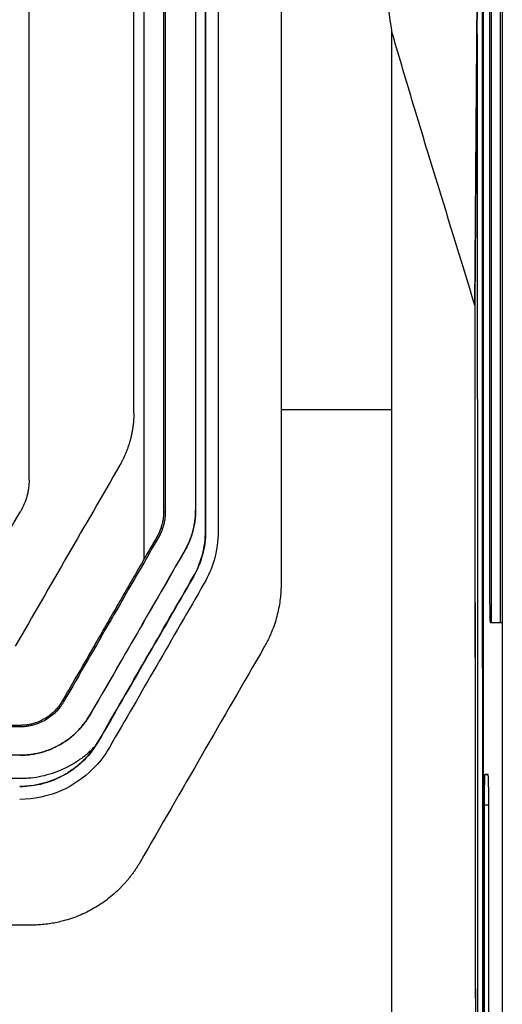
# Model space of a CAD drawing. Header units: millimetres. Extents: x -1263 to 1500, y -1080 to 1468.
# Tile 95 of 166: x 337 to 383, y 126 to 220. Entities that reach past the tile are written whole.
import ezdxf

# ---------------------------------------------------------------- set-up
doc = ezdxf.new("R2010")
doc.units = ezdxf.units.MM

msp = doc.modelspace()

# ---------------------------------------------------------------- linework, layer by layer
at = {"color": 7, "linetype": 'Continuous', "lineweight": 25}
for p, q in [((383.377, 463.305), (383.377, -185.695)), ((380.762, 193.041), (381.178, 249.855)), ((380.801, 193.194), (381.176, 244.459)), ((382.36, 162.822), (382.36, 243.787)), ((383.163, 243.801), (383.163, 162.808)), ((382.164, 240.805), (382.164, 165.805)), ((362.259, 183.113), (372.8, 183.113)), ((351.21, 173.33), (351.048, 173.33)), ((354.104, 173.525), (354.107, 173.525)), ((350.564, 170.921), (350.425, 171.001)), ((355.059, 171.514), (355.048, 171.514)), ((353.073, 169.666), (353.07, 169.668)), ((353.891, 167.155), (353.881, 167.161)), ((382.217, 162.805), (383.36, 162.805)), ((382.36, 162.822), (383.163, 162.808)), ((383.163, 162.808), (383.36, 162.805)), ((383.36, 162.805), (383.36, -186.678)), ((337.361, 152.841), (279.496, 152.84)), ((337.361, 152.841), (337.361, 152.982)), ((344.838, 151.474), (344.827, 151.48)), ((337.359, 150.14), (279.465, 150.14)), ((337.359, 150.136), (279.465, 150.136)), ((337.359, 150.136), (337.359, 150.14)), ((382.032, 148.305), (381.701, 148.305)), ((338.403, 133.928), (278.311, 133.928))]:
    msp.add_line(p, q, dxfattribs=at)
at = {"color": 250, "linetype": 'Continuous', "lineweight": 25}
for p, q in [((381.7, 148.299), (382.032, 148.305)), ((381.649, 145.398), (382.085, 145.398))]:
    msp.add_line(p, q, dxfattribs=at)
at = {"color": 7, "linetype": 'Continuous', "lineweight": 25, "flags": 128}
for points in [[(341.53, 155.273), (341.46, 155.315), (341.404, 155.348)], [(344.022, 153.995), (344.023, 153.994), (344.024, 153.993)]]:
    msp.add_lwpolyline(points, dxfattribs=at)
at = {"color": 7, "linetype": 'Continuous', "lineweight": 25}
for centre, major_axis, ratio, start_param, end_param in [((423.067, 218.648), (0, 2380), 0.017455, 1.556198, 1.63122), ((423.067, 218.648), (0, 2379), 0.017455, 1.556546, 1.728872), ((852.235, 188.149), (-223.637, 1196.92), 0.384173, 1.446803, 1.473162)]:
    msp.add_ellipse(centre, major_axis=major_axis, ratio=ratio, start_param=start_param, end_param=end_param, dxfattribs=at)
for points, knots in [([(351.207, 360.547), (351.207, 329.684), (351.208, 298.524), (351.209, 235.991), (351.209, 204.618), (351.21, 173.33)], [0, 0, 0, 0, 0.5, 0.5, 1, 1, 1, 1]), ([(348.209, 182.818), (348.208, 203.899), (348.208, 225.024), (348.207, 267.189), (348.207, 288.228), (348.207, 309.138)], [0, 0, 0, 0, 0.5, 0.5, 1, 1, 1, 1]), ([(351.029, 309.138), (351.03, 308.206), (351.031, 306.353), (351.032, 303.589), (351.033, 300.857), (351.034, 298.158), (351.035, 295.491), (351.036, 292.857), (351.037, 290.255), (351.038, 287.686), (351.039, 285.15), (351.04, 282.646), (351.041, 280.176), (351.041, 277.738), (351.043, 273.302), (351.044, 266.85), (351.046, 258.365), (351.048, 249.868), (351.049, 242.455), (351.05, 236.131), (351.051, 230.901), (351.051, 225.669), (351.051, 220.436), (351.051, 215.202), (351.052, 209.968), (351.051, 204.733), (351.051, 199.498), (351.051, 194.263), (351.051, 189.029), (351.05, 183.795), (351.049, 178.561), (351.049, 175.074), (351.048, 173.33)], [0, 0, 0, 0, 0.020727, 0.041205, 0.061432, 0.08141, 0.101138, 0.120618, 0.139847, 0.158828, 0.17756, 0.196043, 0.214277, 0.232262, 0.249999, 0.312433, 0.374909, 0.43743, 0.499998, 0.538438, 0.576878, 0.615321, 0.653766, 0.692214, 0.730666, 0.769123, 0.807585, 0.846053, 0.884528, 0.92301, 0.961501, 1, 1, 1, 1]), ([(349.172, 308.87), (349.172, 307.42), (349.172, 305.972), (349.172, 303.072), (349.172, 298.72), (349.172, 288.555), (349.172, 279.823), (349.172, 262.341), (349.172, 250.662), (349.173, 215.593), (349.174, 192.173), (349.175, 168.83)], [0, 0, 0, 0, 0.03125, 0.03125, 0.0625, 0.125, 0.25, 0.25, 0.5, 0.5, 1, 1, 1, 1]), ([(354.104, 259.925), (354.104, 252.732), (354.104, 245.535), (354.104, 231.134), (354.104, 223.931), (354.104, 202.322), (354.104, 187.916), (354.104, 173.525)], [0, 0, 0, 0, 0.25, 0.25, 0.5, 0.5, 1, 1, 1, 1]), ([(354.107, 259.925), (354.107, 252.731), (354.107, 245.534), (354.107, 231.134), (354.107, 223.93), (354.107, 202.322), (354.107, 187.916), (354.107, 173.525)], [0, 0, 0, 0, 0.25, 0.25, 0.5, 0.5, 1, 1, 1, 1]), ([(355.048, 171.514), (355.049, 186.226), (355.049, 200.955), (355.05, 230.416), (355.051, 245.14), (355.052, 259.851)], [0, 0, 0, 0, 0.5, 0.5, 1, 1, 1, 1]), ([(356.259, 259.851), (356.259, 236.377), (356.259, 212.842), (356.259, 184.266), (356.259, 179.284), (356.259, 173.371), (356.259, 172.442), (356.259, 171.514)], [0.7060925, 0.7060925, 0.7060925, 0.7060925, 0.9411624, 0.9411624, 0.9907634, 0.9907634, 1, 1, 1, 1]), ([(381.557, 82.436), (381.53, 109.896), (381.51, 137.378), (381.489, 192.372), (381.486, 219.879), (381.492, 247.382)], [0, 0, 0, 0, 0.5, 0.5, 1, 1, 1, 1]), ([(338.209, 176.425), (338.209, 177.324), (338.209, 179.12), (338.209, 181.816), (338.209, 184.512), (338.209, 187.207), (338.209, 189.903), (338.208, 192.6), (338.208, 195.296), (338.208, 197.993), (338.208, 200.69), (338.208, 203.387), (338.208, 206.084), (338.208, 208.781), (338.208, 211.479), (338.208, 214.177), (338.208, 216.875), (338.208, 219.573), (338.208, 222.272), (338.208, 224.97), (338.208, 226.769), (338.208, 227.669)], [0, 0, 0, 0, 0.05265, 0.105293, 0.15793, 0.210563, 0.263191, 0.315817, 0.368439, 0.42106, 0.47368, 0.5263, 0.578921, 0.631543, 0.684167, 0.736794, 0.789424, 0.842059, 0.8947, 0.947347, 1, 1, 1, 1]), ([(380.762, 193.041), (379.434, 197.414), (378.083, 201.755), (376.078, 208.297), (375.413, 210.484), (374.098, 214.875), (373.446, 217.08), (372.803, 219.296)], [0, 0, 0, 0, 0.5, 0.5, 0.75, 0.75, 1, 1, 1, 1]), ([(380.99, 218.966), (380.989, 216.053), (380.988, 200.752), (380.996, 170.338), (381.014, 129.791), (381.04, 101.658), (381.052, 88.619)], [0, 0, 0, 0, 0.06701, 0.351984, 0.699664, 1, 1, 1, 1]), ([(380.762, 193.041), (380.762, 189.751), (380.762, 184.83), (380.766, 153.114), (380.796, 124.787), (380.847, 98.169)], [0.2994781, 0.2994781, 0.2994781, 0.2994781, 0.3553242, 0.3829184, 0.8360594, 0.8360594, 0.8360594, 0.8360594]), ([(380.89, 93.817), (380.886, 95.855), (380.882, 97.893), (380.874, 101.97), (380.863, 108.088), (380.853, 114.212), (380.835, 126.469), (380.825, 134.653), (380.81, 151.034), (380.804, 159.23), (380.799, 171.531), (380.798, 175.632), (380.797, 183.834), (380.797, 187.935), (380.797, 192.036)], [0, 0, 0, 0, 0.0625, 0.0625, 0.125, 0.25, 0.25, 0.5, 0.5, 0.75, 0.75, 0.875, 0.875, 1, 1, 1, 1]), ([(348.209, 182.818), (348.208, 182.708), (348.205, 182.489), (348.189, 182.16), (348.162, 181.833), (348.124, 181.506), (348.076, 181.181), (348.016, 180.857), (347.947, 180.536), (347.867, 180.219), (347.777, 179.905), (347.677, 179.596), (347.568, 179.29), (347.448, 178.987), (347.319, 178.689), (347.179, 178.394), (347.03, 178.103), (346.923, 177.913), (346.869, 177.818)], [0, 0, 0, 0, 0.062972, 0.125802, 0.188559, 0.251311, 0.314138, 0.376986, 0.439722, 0.502215, 0.564453, 0.626553, 0.688581, 0.750605, 0.81269, 0.874906, 0.93732, 1, 1, 1, 1]), ([(338.157, 175.64), (338.148, 175.575), (338.129, 175.445), (338.094, 175.251), (338.052, 175.058), (338.019, 174.931), (338.003, 174.868)], [0, 0, 0, 0, 0.250173, 0.50005, 0.749902, 1, 1, 1, 1]), ([(351.048, 173.33), (351.048, 173.263), (351.046, 173.129), (351.031, 172.929), (351.008, 172.728), (350.977, 172.528), (350.937, 172.329), (350.888, 172.132), (350.832, 171.936), (350.768, 171.742), (350.695, 171.551), (350.614, 171.364), (350.525, 171.179), (350.459, 171.06), (350.425, 171.001)], [0, 0, 0, 0, 0.082247, 0.164769, 0.247565, 0.330619, 0.413903, 0.497375, 0.580973, 0.664649, 0.748386, 0.832181, 0.916044, 1, 1, 1, 1]), ([(351.21, 173.33), (351.209, 173.261), (351.207, 173.123), (351.192, 172.917), (351.169, 172.709), (351.136, 172.5), (351.093, 172.291), (351.025, 172.013), (350.919, 171.675), (350.762, 171.285), (350.63, 171.041), (350.564, 170.921)], [0, 0, 0, 0, 0.081636, 0.163798, 0.246654, 0.330365, 0.415089, 0.500978, 0.670784, 0.836702, 1, 1, 1, 1]), ([(353.07, 169.668), (353.118, 169.752), (353.212, 169.92), (353.342, 170.178), (353.462, 170.44), (353.572, 170.706), (353.673, 170.976), (353.763, 171.25), (353.863, 171.598), (353.962, 172.02), (354.043, 172.518), (354.095, 173.02), (354.101, 173.357), (354.104, 173.525)], [0, 0, 0, 0, 0.071668, 0.143093, 0.214374, 0.285611, 0.356905, 0.428356, 0.500064, 0.625298, 0.750007, 0.874729, 1, 1, 1, 1]), ([(354.107, 173.525), (354.106, 173.429), (354.104, 173.236), (354.087, 172.948), (354.061, 172.661), (354.023, 172.375), (353.975, 172.091), (353.916, 171.808), (353.829, 171.457), (353.703, 171.042), (353.525, 170.57), (353.318, 170.109), (353.155, 169.814), (353.073, 169.666)], [0, 0, 0, 0, 0.071676, 0.143106, 0.214391, 0.285631, 0.356926, 0.428376, 0.500082, 0.625319, 0.750026, 0.87474, 1, 1, 1, 1]), ([(353.881, 167.161), (354.263, 167.821), (354.551, 168.53), (354.944, 170.002), (355.048, 170.751), (355.048, 171.514)], [0, 0, 0, 0, 0.5, 0.5, 1, 1, 1, 1]), ([(355.059, 171.514), (355.059, 170.751), (354.954, 169.992), (354.558, 168.518), (354.273, 167.816), (353.891, 167.155)], [0, 0, 0, 0, 0.5, 0.5, 1, 1, 1, 1]), ([(356.259, 171.514), (356.259, 170.574), (356.124, 169.64), (355.642, 167.981), (355.329, 167.245), (354.93, 166.555)], [0.68881422, 0.68881422, 0.68881422, 0.68881422, 0.69816023, 0.69816023, 0.70609252, 0.70609252, 0.70609252, 0.70609252]), ([(349.175, 168.83), (348.851, 168.269), (348.204, 167.146), (347.233, 165.46), (346.261, 163.774), (345.289, 162.088), (344.318, 160.402), (343.022, 158.155), (342.052, 156.471), (341.404, 155.348)], [0, 0, 0, 0, 0.124911, 0.249881, 0.374911, 0.500001, 0.625144, 0.750001, 1, 1, 1, 1]), ([(354.93, 166.555), (351.909, 161.322), (348.89, 156.092), (345.868, 150.866), (345.868, 150.866), (345.868, 150.866)], [0.62868786, 0.62868786, 0.62868786, 0.62868786, 0.68881409, 0.68881409, 0.68881422, 0.68881422, 0.68881422, 0.68881422]), ([(362.259, 166.464), (362.258, 166.359), (362.257, 166.15), (362.244, 165.837), (362.224, 165.524), (362.195, 165.211), (362.14, 164.745), (362.038, 164.128), (361.861, 163.364), (361.633, 162.612), (361.387, 161.956), (361.14, 161.395), (360.909, 160.923), (360.737, 160.617), (360.652, 160.464)], [0, 0, 0, 0, 0.049985, 0.09992, 0.149838, 0.199773, 0.24976, 0.373999, 0.49824, 0.623621, 0.749002, 0.832695, 0.916308, 1, 1, 1, 1]), ([(382.164, 165.805), (382.164, 165.412), (382.166, 165.02), (382.171, 164.294), (382.175, 163.961), (382.185, 163.406), (382.19, 163.184), (382.203, 162.883), (382.21, 162.805), (382.217, 162.805)], [0, 0, 0, 0, 0.392699, 0.392699, 0.785398, 0.785398, 1.178097, 1.178097, 1.570796, 1.570796, 1.570796, 1.570796]), ([(341.404, 155.348), (341.321, 155.213), (341.155, 154.945), (340.863, 154.565), (340.519, 154.217), (340.133, 153.896), (339.784, 153.664), (339.486, 153.498), (339.24, 153.379), (338.95, 153.261), (338.615, 153.152), (338.237, 153.062), (337.814, 152.996), (337.517, 152.987), (337.361, 152.982)], [0, 0, 0, 0, 0.096326, 0.19276, 0.29188, 0.394498, 0.499365, 0.547163, 0.602821, 0.666654, 0.738559, 0.817795, 0.904709, 1, 1, 1, 1]), ([(341.53, 155.273), (341.47, 155.176), (341.36, 154.997), (341.122, 154.651), (340.781, 154.259), (340.307, 153.841), (339.784, 153.485), (339.218, 153.201), (338.683, 153.018), (338.201, 152.91), (337.782, 152.852), (337.501, 152.845), (337.361, 152.841)], [0, 0, 0, 0, 0.067787, 0.125109, 0.249298, 0.374889, 0.499533, 0.62409, 0.749528, 0.833596, 0.916868, 1, 1, 1, 1]), ([(337.359, 150.14), (337.454, 150.141), (337.644, 150.143), (337.93, 150.16), (338.215, 150.186), (338.499, 150.224), (338.783, 150.272), (339.066, 150.332), (339.579, 150.458), (340.311, 150.706), (341.218, 151.156), (342.06, 151.718), (342.818, 152.386), (343.37, 153.017), (343.761, 153.562), (343.935, 153.85), (344.022, 153.995)], [0, 0, 0, 0, 0.035426, 0.070841, 0.106294, 0.141835, 0.177516, 0.213385, 0.24949, 0.374296, 0.499839, 0.625457, 0.750208, 0.87474, 0.937153, 1, 1, 1, 1]), ([(344.024, 153.993), (343.937, 153.848), (343.764, 153.56), (343.373, 153.016), (342.822, 152.386), (342.065, 151.718), (341.224, 151.156), (340.318, 150.705), (339.517, 150.434), (338.861, 150.28), (338.362, 150.198), (337.861, 150.146), (337.526, 150.14), (337.359, 150.136)], [0, 0, 0, 0, 0.062825, 0.125169, 0.249421, 0.374036, 0.499631, 0.624994, 0.749727, 0.812926, 0.875526, 0.937793, 1, 1, 1, 1]), ([(337.361, 152.982), (336.719, 152.981), (335.435, 152.979), (333.509, 152.976), (331.581, 152.974), (329.654, 152.972), (327.726, 152.97), (325.797, 152.968), (323.868, 152.967), (321.939, 152.965), (320.009, 152.964), (318.078, 152.963), (316.148, 152.962), (314.216, 152.961), (312.285, 152.961), (310.352, 152.96), (307.857, 152.96), (304.8, 152.961), (301.18, 152.961), (297.563, 152.963), (293.946, 152.965), (290.332, 152.968), (286.719, 152.972), (283.107, 152.976), (280.701, 152.979), (279.498, 152.981)], [0, 0, 0, 0, 0.033359, 0.066711, 0.100057, 0.1334, 0.166739, 0.200076, 0.233411, 0.266746, 0.300082, 0.33342, 0.36676, 0.400104, 0.433453, 0.466808, 0.50017, 0.562671, 0.625152, 0.68762, 0.750081, 0.812543, 0.875013, 0.937496, 1, 1, 1, 1]), ([(344.838, 151.474), (344.444, 150.82), (343.992, 150.215), (343.194, 149.408), (342.905, 149.154), (342.301, 148.691), (341.986, 148.482), (341.332, 148.106), (340.993, 147.94), (340.29, 147.649), (339.925, 147.526), (338.827, 147.23), (338.078, 147.126), (337.311, 147.125)], [0, 0, 0, 0, 0.25, 0.25, 0.375, 0.375, 0.5, 0.5, 0.625, 0.625, 0.75, 0.75, 1, 1, 1, 1]), ([(279.445, 147.938), (286.081, 147.938), (297.457, 147.937), (312.339, 147.938), (322.767, 147.938), (329.32, 147.938), (332.924, 147.937), (334.798, 147.937), (336.067, 147.938), (336.888, 147.938), (337.325, 147.938), (337.68, 147.94), (338.281, 147.969), (339.165, 148.086), (340.204, 148.337), (341.21, 148.699), (342.171, 149.167), (342.913, 149.635), (343.461, 150.043), (343.839, 150.354), (344.202, 150.683), (344.429, 150.916), (344.543, 151.033)], [0, 0, 0, 0, 0.301831, 0.517429, 0.676887, 0.776143, 0.815461, 0.840822, 0.861379, 0.873161, 0.878171, 0.881246, 0.889331, 0.905499, 0.921725, 0.937883, 0.954039, 0.970269, 0.977719, 0.985145, 0.992566, 1, 1, 1, 1]), ([(344.543, 151.033), (344.155, 150.458), (343.712, 149.925), (342.935, 149.209), (342.656, 148.982), (342.074, 148.567), (341.771, 148.379), (341.144, 148.041), (340.82, 147.891), (340.149, 147.629), (339.801, 147.517), (339.103, 147.338), (338.75, 147.27), (338.215, 147.201), (338.035, 147.183), (337.675, 147.16), (337.493, 147.154), (337.311, 147.154)], [0, 0, 0, 0, 0.25, 0.25, 0.375, 0.375, 0.5, 0.5, 0.625, 0.625, 0.75, 0.75, 0.875, 0.875, 0.9375, 0.9375, 1, 1, 1, 1]), ([(345.868, 150.866), (345.433, 150.115), (344.913, 149.432), (343.433, 147.955), (341.241, 146.47), (338.675, 145.926), (337.311, 145.926)], [0.59412739, 0.59412739, 0.59412739, 0.59412739, 0.60276741, 0.60276741, 0.61517386, 0.62868786, 0.62868786, 0.62868786, 0.62868786]), ([(381.701, 148.305), (381.694, 148.305), (381.687, 148.224), (381.674, 147.911), (381.668, 147.681), (381.658, 147.106), (381.654, 146.762), (381.649, 146.015), (381.648, 145.612), (381.648, 145.212)], [1.570796, 1.570796, 1.570796, 1.570796, 1.971231, 1.971231, 2.371666, 2.371666, 2.772101, 2.772101, 3.172536, 3.172536, 3.172536, 3.172536]), ([(382.085, 145.398), (382.084, 145.783), (382.083, 146.165), (382.077, 146.869), (382.074, 147.191), (382.064, 147.727), (382.058, 147.941), (382.046, 148.23), (382.039, 148.305), (382.032, 148.305)], [0.031193, 0.031193, 0.031193, 0.031193, 0.416094, 0.416094, 0.800995, 0.800995, 1.185896, 1.185896, 1.570796, 1.570796, 1.570796, 1.570796]), ([(348.795, 139.928), (348.736, 139.827), (348.617, 139.626), (348.429, 139.332), (348.234, 139.043), (348.03, 138.761), (347.819, 138.485), (347.599, 138.215), (347.371, 137.952), (347.135, 137.694), (346.607, 137.151), (345.73, 136.38), (344.418, 135.505), (343.005, 134.807), (341.809, 134.403), (340.892, 134.183), (340.276, 134.069), (339.655, 133.988), (339.03, 133.937), (338.612, 133.931), (338.403, 133.928)], [0, 0, 0, 0, 0.0278906, 0.0556979, 0.0834451, 0.1111557, 0.1388533, 0.1665615, 0.194304, 0.2221042, 0.2499855, 0.3751616, 0.5003058, 0.6254747, 0.7506165, 0.800634, 0.8504437, 0.9001829, 0.9499893, 1, 1, 1, 1])]:
    msp.add_open_spline(points, degree=3, knots=knots, dxfattribs=at)
for points in [[(355.059, 259.851), (355.059, 230.404), (355.059, 200.879), (355.059, 171.514)], [(362.259, 224.795), (362.259, 210.906), (362.259, 197.009), (362.259, 183.113)], [(372.8, 219.307), (372.8, 207.245), (372.8, 195.179), (372.8, 183.113)], [(380.797, 192.036), (380.797, 192.433), (380.798, 192.828), (380.801, 193.194)], [(362.259, 183.113), (362.259, 177.563), (362.259, 172.013), (362.259, 166.464)], [(372.8, 183.113), (372.8, 151.548), (372.8, 119.99), (372.8, 88.651)], [(346.869, 177.818), (343.545, 172.06), (340.219, 166.3), (336.893, 160.538)], [(338.209, 176.425), (338.209, 176.162), (338.191, 175.9), (338.157, 175.64)], [(338.003, 174.868), (337.867, 174.361), (337.667, 173.88), (337.405, 173.425)], [(332.563, 165.038), (334.177, 167.834), (335.791, 170.63), (337.405, 173.425)], [(350.425, 171.001), (350.008, 170.277), (349.592, 169.554), (349.175, 168.83)], [(350.564, 170.921), (347.551, 165.702), (344.54, 160.486), (341.53, 155.273)], [(353.07, 169.668), (350.053, 164.441), (347.037, 159.217), (344.022, 153.995)], [(353.073, 169.666), (350.056, 164.44), (347.039, 159.215), (344.024, 153.993)], [(344.827, 151.48), (347.844, 156.704), (350.862, 161.932), (353.881, 167.161)], [(353.891, 167.155), (350.872, 161.926), (347.854, 156.699), (344.838, 151.474)], [(360.652, 160.464), (356.699, 153.615), (352.747, 146.769), (348.795, 139.928)], [(344.543, 151.033), (344.641, 151.179), (344.736, 151.329), (344.827, 151.48)], [(381.648, 145.212), (381.66, 123.84), (381.676, 102.477), (381.698, 81.131)], [(382.135, 81.48), (382.113, 102.772), (382.096, 124.081), (382.085, 145.398)]]:
    msp.add_open_spline(points, degree=3, dxfattribs=at)

doc.saveas('drawing.dxf')
